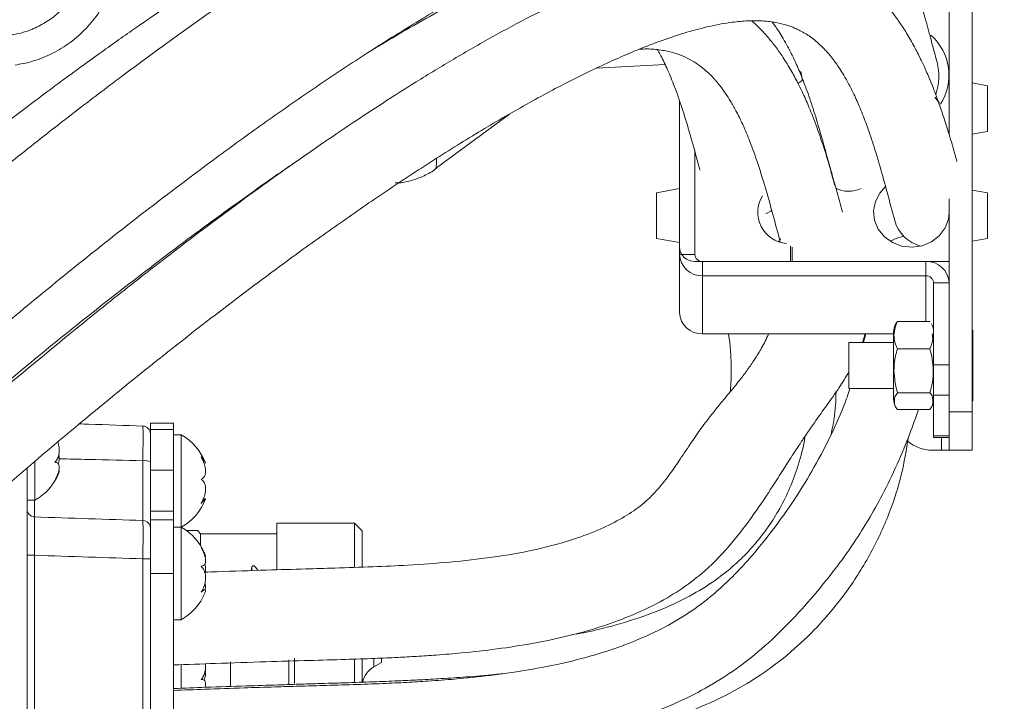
# Model space of a CAD drawing. Header units: millimetres. Extents: x 0 to 8410, y 0 to 5940.
# Tile 191 of 256: x 5444 to 5572, y 2943 to 3031. Entities that reach past the tile are written whole.
import ezdxf

# ---------------------------------------------------------------- set-up
doc = ezdxf.new("R2010")
doc.units = ezdxf.units.MM
doc.header["$LTSCALE"] = 10
doc.styles.add('SLDTEXTSTYLE0', font='TXT', dxfattribs={"width": 0.605})
doc.dimstyles.new('SLDDIMSTYLE0', dxfattribs={"dimtxt": 50, "dimasz": 50, "dimexe": 0, "dimexo": 0.0625, "dimgap": 12.5, "dimtad": 1, "dimtoh": 1, "dimdec": 1, "dimrnd": 1e-09, "dimzin": 12, "dimdsep": 46, "dimtxsty": 'SLDTEXTSTYLE0', "dimsah": 1, "dimcen": 0.09, "dimadec": 0, "dimazin": 0, "dimtfac": 1, "dimtofl": 0, "dimtmove": 0, "dimatfit": 3, "dimfxl": 0, "dimfrac": 2, "dimtolj": 1, "dimtzin": 12, "dimarcsym": 0})

# ---------------------------------------------------------------- blocks, each defined once
blk = doc.blocks.new('*D30')
at = {"color": 7, "linetype": 'Continuous', "lineweight": 0}
for p, q in [((5294.64, 2973.04), (5294.64, 3462.48)), ((6525.14, 3148.04), (6525.14, 3462.48)), ((5294.64, 3447.48), (6525.14, 3447.48))]:
    blk.add_line(p, q, dxfattribs=at)
for points in [[(5294.64, 3447.48), (5344.64, 3439.98), (5344.64, 3454.98)], [(6525.14, 3447.48), (6475.14, 3454.98), (6475.14, 3439.98)]]:
    blk.add_solid(points, dxfattribs=at)
at = {"color": 7, "linetype": 'Continuous', "lineweight": 0, "insert": (5804.86, 3511.93), "char_height": 50, "attachment_point": 1, "style": 'SLDTEXTSTYLE0'}
blk.add_mtext('1230,5', dxfattribs=at)

msp = doc.modelspace()

# ---------------------------------------------------------------- linework, layer by layer
at = {"color": 7, "linetype": 'Continuous', "lineweight": 0}
for p, q in [((5564.640952, 3062.544748), (5564.640952, 3016.564176)), ((5567.640973, 3062.544748), (5567.640973, 2980.544731)), ((5518.872721, 3025.146172), (5527.768774, 3025.612399)), ((5569.640947, 3022.856638), (5567.640973, 3023.209259)), ((5569.640947, 3022.856638), (5569.640947, 3016.914651)), ((5529.640956, 3020.914838), (5529.640956, 3001.893327)), ((5529.640956, 3000.96719), (5529.640956, 3020.914838)), ((5563.409669, 3020.5919), (5562.795503, 3021.369264)), ((5563.238723, 3020.830676), (5562.795503, 3021.369264)), ((5498.086018, 3012.212083), (5507.569862, 3019.173309)), ((5567.640973, 3016.561911), (5569.640947, 3016.914651)), ((5531.64096, 3000.96719), (5531.64096, 3014.289543)), ((5498.058839, 3012.249038), (5498.054994, 3012.162969)), ((5529.640956, 3009.493634), (5526.640965, 3008.964583)), ((5569.640947, 3008.964583), (5567.640973, 3009.317324)), ((5526.640965, 3003.022596), (5526.640965, 3008.964583)), ((5564.640952, 3008.188531), (5564.640952, 2980.544731)), ((5569.640947, 3008.964583), (5569.640947, 3003.242061)), ((5526.640965, 3003.022596), (5529.640956, 3002.493546)), ((5567.640973, 3002.669975), (5569.640947, 3003.022596)), ((5569.640947, 3003.242061), (5569.640947, 3003.022596)), ((5542.677684, 3002.726957), (5542.487098, 3002.659485)), ((5544.052197, 3000.041053), (5544.052197, 3002.019331)), ((5544.2522, 3000.041053), (5544.2522, 3001.903221)), ((5529.640956, 2993.423388), (5529.640956, 3000.96719)), ((5531.64096, 3000.041053), (5544.052197, 3000.041053)), ((5561.640961, 3000.041053), (5532.640947, 3000.041053)), ((5544.2522, 3000.041053), (5564.640952, 3000.041053)), ((5561.640961, 2998.188898), (5532.640947, 2998.188898)), ((5562.640948, 2986.612126), (5562.640948, 2997.262761)), ((5557.936234, 2992.264316), (5557.740493, 2991.943524)), ((5557.936234, 2992.264316), (5562.145663, 2992.264316)), ((5557.44095, 2990.644977), (5532.640947, 2990.644977)), ((5553.404881, 2989.544794), (5553.76832, 2990.644977)), ((5557.44095, 2990.874931), (5557.44095, 2982.534453)), ((5567.74096, 2991.124317), (5567.640973, 2991.073296)), ((5567.74096, 2986.544773), (5567.74096, 2991.124317)), ((5557.44095, 2989.544794), (5551.640971, 2989.544794)), ((5551.640971, 2986.544773), (5551.640971, 2989.544794)), ((5557.936234, 2988.722489), (5562.145663, 2988.722489)), ((5551.640971, 2983.544752), (5551.640971, 2986.544773)), ((5562.640948, 2982.702181), (5562.640948, 2986.612126)), ((5567.74096, 2981.965229), (5567.74096, 2986.544773)), ((5551.640971, 2983.544752), (5557.44095, 2983.544752)), ((5557.44095, 2982.534453), (5557.44095, 2982.214615)), ((5557.936234, 2983.002946), (5562.145663, 2983.002946)), ((5562.640948, 2977.421448), (5562.640948, 2982.702181)), ((5567.640973, 2982.016132), (5567.74096, 2981.965229)), ((5557.936234, 2980.825231), (5562.145663, 2980.825231)), ((5564.640952, 2975.544736), (5564.640952, 2980.544731)), ((5567.640973, 2980.544731), (5567.640973, 2975.544736)), ((5463.940961, 2979.044721), (5460.94097, 2979.044721)), ((5460.94097, 2979.044721), (5460.94097, 2978.217527)), ((5463.940961, 2979.044721), (5463.940961, 2978.217527)), ((5460.94097, 2972.936914), (5460.94097, 2978.217527)), ((5463.940961, 2978.217527), (5463.940961, 2972.936914)), ((5464.940948, 2977.54471), (5463.940961, 2977.54471)), ((5464.940948, 2965.544746), (5464.940948, 2977.54471)), ((5562.640948, 2977.199838), (5562.640948, 2977.421448)), ((5562.640948, 2977.199838), (5564.640952, 2977.199838)), ((5563.640965, 2975.544736), (5562.460823, 2975.544736)), ((5564.640952, 2975.544736), (5563.640965, 2975.544736)), ((5567.640973, 2975.544736), (5564.640952, 2975.544736)), ((5445.940955, 2969.04473), (5445.940955, 2974.041268)), ((5444.940967, 2973.209903), (5444.940967, 2920.164272)), ((5460.94097, 2967.622444), (5460.94097, 2972.936914)), ((5463.940961, 2967.622444), (5463.940961, 2972.936914)), ((5444.940967, 2969.04473), (5445.940955, 2969.04473)), ((5468.084229, 2969.240353), (5467.817707, 2969.240353)), ((5460.94097, 2966.503188), (5460.94097, 2967.622444)), ((5463.940961, 2966.503188), (5463.940961, 2967.622444)), ((5460.94097, 2959.544823), (5460.94097, 2966.503188)), ((5463.940961, 2959.544823), (5463.940961, 2966.503188)), ((5487.440957, 2966.094777), (5477.34095, 2966.094777)), ((5477.34095, 2960.076973), (5477.34095, 2966.094539)), ((5488.440974, 2965.09473), (5487.440957, 2966.094777)), ((5487.440957, 2960.365817), (5487.440957, 2966.094539)), ((5464.940948, 2965.544746), (5463.940961, 2965.544746)), ((5464.940948, 2958.095476), (5464.940948, 2965.544746)), ((5465.634001, 2965.104744), (5465.833468, 2965.104744)), ((5465.833468, 2964.955613), (5465.833468, 2965.104744)), ((5467.460973, 2964.704797), (5467.060966, 2965.104744)), ((5477.34095, 2964.704797), (5467.460973, 2964.704797)), ((5467.460973, 2963.162467), (5467.460973, 2964.704797)), ((5488.440974, 2965.094492), (5488.440974, 2960.470841)), ((5460.94097, 2934.544727), (5460.94097, 2959.544823)), ((5463.940961, 2934.544727), (5463.940961, 2959.544823)), ((5474.13261, 2960.399673), (5474.045111, 2959.905431)), ((5464.940948, 2953.544781), (5464.940948, 2958.095476)), ((5468.011333, 2957.415387), (5467.708958, 2957.415387)), ((5463.940961, 2953.544781), (5464.940948, 2953.544781)), ((5471.350802, 2944.94693), (5471.350802, 2948.08273)), ((5478.91338, 2945.222184), (5478.91338, 2948.325798)), ((5479.662133, 2948.566243), (5479.662133, 2945.270345)), ((5487.440957, 2945.33138), (5487.440957, 2948.421166)), ((5488.440974, 2948.425576), (5488.440974, 2945.342466)), ((5489.940954, 2947.410748), (5490.940971, 2947.988197)), ((5490.940971, 2947.988197), (5490.940971, 2948.528573)), ((5464.940948, 2944.616005), (5464.940948, 2947.713778))]:
    msp.add_line(p, q, dxfattribs=at)
at = {"color": 8, "linetype": 'Continuous', "lineweight": 0}
for p, q in [((5529.640956, 3000.96719), (5531.64096, 3000.96719)), ((5532.640947, 3000.041053), (5532.640947, 2998.188898)), ((5561.640961, 2998.188898), (5561.640961, 3000.041053)), ((5532.640947, 2990.644977), (5532.640947, 2998.188898)), ((5561.640961, 2992.264316), (5561.640961, 2998.188898)), ((5564.640952, 2997.262761), (5562.640948, 2997.262761)), ((5562.640948, 2986.612126), (5564.640952, 2986.612126)), ((5564.640952, 2982.702181), (5562.640948, 2982.702181)), ((5564.640952, 2980.544731), (5567.640973, 2980.544731)), ((5460.94097, 2978.217527), (5463.940961, 2978.217527)), ((5562.640948, 2977.421448), (5564.640952, 2977.421448)), ((5563.640965, 2977.199838), (5563.640965, 2975.544736)), ((5459.975852, 2966.423199), (5459.975852, 2974.180624)), ((5463.940961, 2972.936914), (5460.94097, 2972.936914)), ((5445.906056, 2969.04473), (5445.906056, 2966.889307)), ((5463.940961, 2967.622444), (5460.94097, 2967.622444)), ((5463.940961, 2966.503188), (5460.94097, 2966.503188)), ((5445.906056, 2961.903259), (5444.940967, 2961.903259)), ((5445.906056, 2961.903259), (5445.906056, 2932.186291)), ((5459.975852, 2932.638332), (5459.975852, 2961.451218)), ((5460.94097, 2961.451218), (5459.975852, 2961.451218)), ((5463.940961, 2959.544823), (5460.94097, 2959.544823)), ((5474.04222, 2959.86931), (5474.130524, 2960.374043)), ((5489.940954, 2948.481605), (5489.940954, 2947.410748))]:
    msp.add_line(p, q, dxfattribs=at)
at = {"color": 7, "linetype": 'Continuous', "lineweight": 0, "flags": 128}
for points in [[(5545.404537, 3024.718449), (5545.547737, 3023.762629), (5545.552088, 3023.526356)], [(5545.026345, 3023.127124), (5545.403672, 3023.40214), (5545.662267, 3023.625419)], [(5556.362254, 3009.718105), (5555.645419, 3008.92286), (5555.074168, 3007.81481), (5554.844571, 3006.605432), (5554.973436, 3005.383417), (5555.451317, 3004.238054), (5556.243284, 3003.253266), (5557.291282, 3002.501175), (5558.518631, 3002.036855), (5559.835477, 3001.894281), (5561.145408, 3002.083823), (5562.352521, 3002.591655), (5563.368423, 3003.380582), (5564.118756, 3004.392907), (5564.548595, 3005.554483), (5564.640952, 3006.431386)], [(5541.650249, 3006.688997), (5541.493637, 3006.589458), (5540.834321, 3006.239102)], [(5542.636765, 3002.605722), (5542.68576, 3002.749726), (5542.796208, 3003.032372)], [(5558.725042, 3003.327057), (5557.623697, 3002.980158), (5557.016505, 3002.659485)]]:
    msp.add_lwpolyline(points, dxfattribs=at)
at = {"color": 7, "linetype": 'Continuous', "lineweight": 0}
for centre, radius, start, end in [((5557.65859, 3024.219087), 6.965102, 327.15403131, 48.48125517), ((5555.957248, 3024.071005), 7.351552, 341.29031533, 14.43225535), ((5551.624407, 3012.771892), 3.618993, 241.63720025, 296.04669528), ((5543.829893, 3006.425528), 4.039244, 147.90513892, 265.7362299), ((5562.106014, 3006.577352), 4.687266, 195.10075973, 255.75377234), ((5531.569859, 3001.970176), 1.930433, 182.28151584, 272.11077688), ((5532.534188, 3001.082457), 2.895527, 182.28146742, 272.11299268), ((5532.605503, 3001.005714), 0.965312, 182.2872043, 272.10423715), ((5561.747764, 2997.147542), 2.895481, 2.28055724, 92.11390287), ((5561.676433, 2997.224267), 0.965283, 2.285478, 92.10596346), ((5532.534233, 2993.538579), 2.895569, 182.27994107, 272.1120679), ((5559.791756, 2990.874892), 2.350797, 152.44855554, 180), ((5560.290163, 2990.874892), 2.350797, 0, 27.56564219), ((5559.791756, 2982.214638), 2.350797, 180, 207.56564219), ((5560.290163, 2982.214638), 2.350797, 332.44855554, 0), ((5459.940959, 2977.679805), 1, 360, 88), ((5461.541978, 2971.425376), 7, 20.65968337, 60.95025276), ((5562.460811, 2980.544765), 5, 230, 270), ((5442.541978, 2975.164154), 7, 299.04974724, 337.26102477), ((5461.541978, 2971.664154), 7, 299.04974724, 339.37299727), ((5461.541978, 2959.425376), 7, 22.34797004, 60.95025276), ((5461.541978, 2959.664154), 7, 299.04974724, 337.72942847), ((5491.440959, 2944.812714), 3, 120, 167.74193734)]:
    msp.add_arc(centre, radius, start, end, dxfattribs=at)
at = {"color": 8, "linetype": 'Continuous', "lineweight": 0}
for centre, radius, start, end in [((5460.208741, 2971.712936), 2.478653, 72.81762343, 95.39134254), ((5445.939611, 2967.887387), 0.998644, 180.05132907, 268.07445341), ((5459.943778, 2965.42652), 0.997195, 0.13527268, 88.15682119)]:
    msp.add_arc(centre, radius, start, end, dxfattribs=at)
at = {"color": 7, "linetype": 'Continuous', "lineweight": 0}
for centre, major_axis, ratio, start_param, end_param in [((5472.945864, 2952.044765), (0.600988, 13.659924), 0.0756218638, 5.331029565, 5.3714707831), ((5477.066875, 2952.044765), (-8.129994, 13.597992), 0.1599119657, 5.2349145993, 5.2809484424)]:
    msp.add_ellipse(centre, major_axis=major_axis, ratio=ratio, start_param=start_param, end_param=end_param, dxfattribs=at)
for points, knots in [([(5563.076181, 3025.905654), (5562.806655, 3026.92909), (5562.292523, 3028.88134), (5561.533573, 3031.659814), (5560.817833, 3034.135278), (5560.123149, 3036.377243), (5559.457925, 3038.364056), (5558.834776, 3040.081122), (5558.300554, 3041.450272), (5557.842771, 3042.554347), (5557.402544, 3043.561967), (5556.934233, 3044.577868), (5556.388457, 3045.691373), (5555.75926, 3046.889485), (5555.043402, 3048.149151), (5554.289084, 3049.366322), (5553.546825, 3050.46528), (5552.87553, 3051.383915), (5552.257294, 3052.173248), (5551.605048, 3052.955788), (5550.806121, 3053.846399), (5549.755815, 3054.910053), (5548.471425, 3056.058604), (5547.049374, 3057.155863), (5545.523643, 3058.163797), (5544.002382, 3059.0135), (5542.415557, 3059.751588), (5540.791439, 3060.374727), (5538.955497, 3060.930748), (5536.366251, 3061.491786), (5533.129045, 3061.82243), (5529.425227, 3061.741375), (5525.892209, 3061.319423), (5522.347947, 3060.618072), (5518.594291, 3059.615285), (5514.541357, 3058.277721), (5510.123748, 3056.560799), (5505.370719, 3054.455875), (5500.38115, 3052.001889), (5495.282913, 3049.274744), (5490.198037, 3046.36361), (5485.285524, 3043.391011), (5480.71153, 3040.496528), (5476.540966, 3037.761755), (5472.468303, 3035.012342), (5468.130757, 3032.003152), (5463.246287, 3028.517502), (5457.784137, 3024.506122), (5451.788966, 3019.972348), (5445.44242, 3015.027022), (5437.353855, 3008.539039), (5427.660036, 3000.463026), (5416.410762, 2990.672712), (5405.311008, 2980.674308), (5396.159929, 2972.207703), (5388.978094, 2965.438242), (5383.701136, 2960.395934), (5378.505694, 2955.360849), (5373.398584, 2950.336463), (5368.385801, 2945.326218), (5363.461984, 2940.3235), (5358.441247, 2935.144625), (5353.081701, 2929.531059), (5347.167201, 2923.236835), (5340.669052, 2916.205974), (5333.629453, 2908.463235), (5326.094009, 2900.048827), (5318.11032, 2891.010709), (5309.743768, 2881.375094), (5301.035558, 2871.168136), (5295.259728, 2864.182147), (5292.288972, 2860.588953)], [0, 0, 0, 0, 0.0188589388, 0.0359742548, 0.051343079, 0.0649656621, 0.0781522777, 0.0891552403, 0.0979790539, 0.1046275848, 0.1103626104, 0.1169479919, 0.1239468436, 0.1317123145, 0.1402447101, 0.1488979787, 0.1563825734, 0.163005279, 0.1682752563, 0.1732172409, 0.1796569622, 0.1876276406, 0.1971245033, 0.2068747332, 0.2155956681, 0.2251034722, 0.2330140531, 0.2410191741, 0.2502201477, 0.2606115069, 0.2784224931, 0.2944247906, 0.3087302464, 0.3231103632, 0.3379553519, 0.3534823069, 0.3698472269, 0.3870520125, 0.4044532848, 0.4214409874, 0.4380319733, 0.4538852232, 0.4680437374, 0.4804561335, 0.4919099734, 0.5046743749, 0.5188847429, 0.5345289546, 0.5515932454, 0.5695953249, 0.5874535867, 0.6182451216, 0.6484084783, 0.6778461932, 0.7065030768, 0.7205596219, 0.7344521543, 0.7481902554, 0.7617802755, 0.7752248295, 0.7885265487, 0.8017671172, 0.8163921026, 0.8329333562, 0.8513719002, 0.8716826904, 0.8938316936, 0.9177830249, 0.9435053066, 0.9709423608, 1, 1, 1, 1]), ([(5511.844231, 3057.188317), (5511.666397, 3057.163989), (5510.260076, 3056.971599), (5507.391276, 3056.235849), (5503.123659, 3054.939429), (5498.784628, 3053.286989), (5494.477759, 3051.418091), (5490.337617, 3049.439911), (5486.019648, 3047.206907), (5481.573165, 3044.749185), (5477.140738, 3042.156509), (5472.936098, 3039.578001), (5469.191422, 3037.193803), (5465.761516, 3034.945723), (5462.287831, 3032.611282), (5458.372862, 3029.911492), (5453.865419, 3026.717329), (5448.740104, 3022.979649), (5443.06143, 3018.714312), (5437.028124, 3014.046989), (5429.347704, 3007.935362), (5420.152133, 3000.354278), (5409.48703, 2991.186542), (5399.006711, 2981.807489), (5390.428704, 2973.814824), (5383.740111, 2967.39967), (5378.83912, 2962.614146), (5374.021299, 2957.82869), (5369.287327, 2953.049252), (5364.637735, 2948.281674), (5360.054993, 2943.510228), (5355.353343, 2938.537085), (5350.316689, 2933.115096), (5344.765789, 2927.016026), (5338.705808, 2920.194778), (5332.193152, 2912.654821), (5325.299187, 2904.40574), (5318.096628, 2895.467166), (5310.646083, 2885.866944), (5302.981318, 2875.639505), (5297.961337, 2868.619197), (5295.378698, 2865.007445)], [0, 0, 0, 0, 0.0035895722, 0.0283865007, 0.0543333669, 0.0819733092, 0.1038435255, 0.1262879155, 0.1487397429, 0.1712033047, 0.1936271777, 0.2141189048, 0.2317468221, 0.2465068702, 0.2618466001, 0.279494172, 0.299561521, 0.3220324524, 0.3468848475, 0.3730906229, 0.3990348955, 0.4437052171, 0.4873491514, 0.5298400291, 0.5711158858, 0.5913436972, 0.6113362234, 0.6311159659, 0.650698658, 0.6700941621, 0.6893078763, 0.7085840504, 0.7301073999, 0.7543938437, 0.7814341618, 0.8112144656, 0.8437125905, 0.8789044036, 0.9167533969, 0.9571719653, 1, 1, 1, 1]), ([(5305.130912, 2851.393625), (5306.740747, 2853.369541), (5309.820071, 2857.14911), (5314.330449, 2862.546132), (5318.456392, 2867.412196), (5322.291011, 2871.874881), (5325.768301, 2875.878212), (5328.825303, 2879.36673), (5331.28723, 2882.157804), (5333.344523, 2884.479265), (5335.272688, 2886.646635), (5337.808278, 2889.486484), (5341.14371, 2893.203136), (5345.325132, 2897.834752), (5351.698667, 2904.840821), (5360.080329, 2913.922112), (5370.398953, 2924.817854), (5380.633108, 2935.296658), (5390.851395, 2945.390596), (5401.081448, 2955.188547), (5411.341344, 2964.761363), (5421.563824, 2974.086093), (5431.664204, 2983.040656), (5441.521594, 2991.482854), (5451.074996, 2999.338343), (5460.398922, 3006.694113), (5468.553422, 3012.846666), (5475.672676, 3018.001807), (5481.844438, 3022.30628), (5488.083786, 3026.47195), (5494.393947, 3030.469413), (5500.660666, 3034.191671), (5505.944487, 3037.086066), (5510.122696, 3039.196054), (5513.17323, 3040.632969), (5515.76718, 3041.768431), (5518.042177, 3042.692153), (5520.418819, 3043.581036), (5523.048502, 3044.453649), (5525.926325, 3045.239571), (5528.373704, 3045.718155), (5530.317231, 3045.943432), (5531.81067, 3046.002877), (5533.148118, 3045.941632), (5534.297531, 3045.777612), (5535.235105, 3045.546893), (5535.914805, 3045.311747), (5536.430694, 3045.094373), (5536.92107, 3044.851906), (5537.447454, 3044.544449), (5538.010672, 3044.155865), (5538.572436, 3043.698891), (5539.072377, 3043.227392), (5539.481788, 3042.794877), (5539.79975, 3042.429862), (5540.057927, 3042.11371), (5540.292295, 3041.811172), (5540.561077, 3041.448632), (5540.75712, 3041.160852), (5540.865524, 3041.001722)], [0, 0, 0, 0, 0.0193530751, 0.0370189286, 0.0529438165, 0.06708677, 0.0807734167, 0.0921539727, 0.101205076, 0.1080275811, 0.1147824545, 0.1222862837, 0.1355973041, 0.150774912, 0.1669958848, 0.2030660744, 0.2379929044, 0.2718669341, 0.3048238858, 0.3376041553, 0.3704304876, 0.4033628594, 0.4363482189, 0.4688964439, 0.5005678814, 0.5318215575, 0.5637864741, 0.5855020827, 0.6077906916, 0.6311692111, 0.655635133, 0.6811722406, 0.7070917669, 0.7228307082, 0.7369611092, 0.7494878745, 0.7604205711, 0.7713229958, 0.7873786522, 0.8054392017, 0.8253676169, 0.8385507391, 0.852030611, 0.8658187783, 0.8799101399, 0.892924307, 0.9040043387, 0.9119399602, 0.9208173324, 0.9307289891, 0.941690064, 0.9536306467, 0.9646236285, 0.9726031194, 0.9792894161, 0.9846709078, 0.98879862, 0.9938061, 1, 1, 1, 1]), ([(5540.542437, 3041.037008), (5540.493918, 3041.067097), (5539.888952, 3041.442261), (5538.608835, 3042.002949), (5536.73915, 3042.677685), (5534.960069, 3043.10542), (5533.360373, 3043.357464), (5531.840059, 3043.49573), (5530.140809, 3043.542814), (5528.059449, 3043.455007), (5525.531564, 3043.155083), (5522.553819, 3042.576812), (5519.372435, 3041.731062), (5516.254639, 3040.713778), (5513.319942, 3039.620292), (5510.296214, 3038.376013), (5506.905304, 3036.85146), (5503.043992, 3034.967307), (5498.910804, 3032.79596), (5494.83084, 3030.508663), (5491.731207, 3028.693637), (5490.027939, 3027.654433), (5489.564521, 3027.37169)], [0, 0, 0, 0, 0.0048821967, 0.0608747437, 0.1147927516, 0.1642873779, 0.2019232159, 0.2362422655, 0.2758997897, 0.3236175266, 0.3793502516, 0.4411134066, 0.5078385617, 0.5660433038, 0.6162313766, 0.6679177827, 0.7261026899, 0.7899182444, 0.8591997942, 0.9241877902, 0.9793733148, 1, 1, 1, 1]), ([(5565.660877, 3013.034389), (5565.575418, 3013.346379), (5565.254641, 3014.517456), (5564.694764, 3016.4139), (5564.005381, 3018.608509), (5563.378913, 3020.445784), (5562.828391, 3021.944939), (5562.366178, 3023.122696), (5561.965607, 3024.088569), (5561.512054, 3025.130604), (5560.918854, 3026.407316), (5560.108899, 3027.993682), (5559.176535, 3029.620631), (5558.224165, 3031.084488), (5557.439941, 3032.159676), (5556.802674, 3032.964414), (5556.1952, 3033.683725), (5555.416009, 3034.534149), (5554.412374, 3035.517995), (5553.239172, 3036.521454), (5551.994598, 3037.434435), (5550.764972, 3038.206957), (5549.5949, 3038.835784), (5548.416498, 3039.375442), (5547.190441, 3039.849206), (5545.78871, 3040.287842), (5543.51532, 3040.821415), (5540.420636, 3041.162512), (5536.56604, 3041.020263), (5532.777942, 3040.455857), (5528.824149, 3039.516014), (5524.475577, 3038.143966), (5519.882134, 3036.373581), (5515.117416, 3034.256606), (5510.326719, 3031.893768), (5505.390623, 3029.246167), (5500.437185, 3026.401969), (5495.666448, 3023.505248), (5491.293783, 3020.729499), (5487.144461, 3018.003142), (5482.803307, 3015.062275), (5477.808319, 3011.570546), (5472.043107, 3007.405663), (5465.532638, 3002.540685), (5458.508063, 2997.107383), (5450.060905, 2990.351596), (5440.413838, 2982.326791), (5429.639434, 2972.97448), (5419.051002, 2963.452259), (5410.365273, 2955.4067), (5403.569961, 2948.97446), (5398.586142, 2944.185245), (5393.684015, 2939.400502), (5388.866191, 2934.62238), (5384.136362, 2929.85182), (5379.475368, 2925.072371), (5374.68784, 2920.087707), (5369.252651, 2914.343148), (5362.917356, 2907.535721), (5355.615454, 2899.553227), (5347.603043, 2890.65445), (5338.906296, 2880.88168), (5329.600491, 2870.269409), (5319.765233, 2858.862226), (5313.198267, 2850.97745), (5309.81086, 2846.910283)], [0, 0, 0, 0, 0.0063393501, 0.0237951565, 0.0390096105, 0.0519916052, 0.0625808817, 0.0710417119, 0.0773955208, 0.0833513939, 0.0933526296, 0.1050958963, 0.1184756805, 0.1305308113, 0.1398346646, 0.144877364, 0.1506153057, 0.1579813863, 0.1669611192, 0.1773034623, 0.1869952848, 0.1955860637, 0.2037780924, 0.2107625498, 0.2181641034, 0.2265516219, 0.235915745, 0.257316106, 0.2761637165, 0.2932650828, 0.310919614, 0.3294049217, 0.3490904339, 0.3669328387, 0.3849822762, 0.4027531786, 0.4202526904, 0.4368487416, 0.4513674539, 0.4637811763, 0.477438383, 0.4931848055, 0.5110605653, 0.5310449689, 0.5526447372, 0.5741261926, 0.6057836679, 0.6367229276, 0.6668954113, 0.6962454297, 0.7106243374, 0.7248237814, 0.7388569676, 0.7527346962, 0.7664670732, 0.7800630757, 0.7937021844, 0.8089358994, 0.8287546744, 0.8511433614, 0.8760898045, 0.9035569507, 0.9334647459, 0.9656794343, 1, 1, 1, 1]), ([(5317.772401, 2841.202304), (5319.909224, 2843.793188), (5323.935403, 2848.674905), (5329.733438, 2855.506182), (5334.576333, 2861.130326), (5338.497379, 2865.632303), (5341.544497, 2869.105191), (5344.023335, 2871.914706), (5346.071244, 2874.226792), (5347.944422, 2876.334768), (5349.902877, 2878.532418), (5352.060313, 2880.946231), (5354.932551, 2884.150523), (5358.545705, 2888.165849), (5362.83283, 2892.899846), (5367.198145, 2897.682894), (5373.483249, 2904.506803), (5381.681072, 2913.255169), (5391.833286, 2923.758391), (5401.864497, 2933.752985), (5411.813376, 2943.335708), (5421.71822, 2952.597593), (5431.627466, 2961.618169), (5441.451394, 2970.28858), (5451.057959, 2978.471644), (5460.363831, 2986.087229), (5469.427435, 2993.206354), (5477.330194, 2999.144135), (5484.211142, 3004.10598), (5490.187042, 3008.2566), (5496.271774, 3012.301877), (5502.476499, 3016.213431), (5508.664127, 3019.865404), (5513.879292, 3022.697707), (5517.987981, 3024.751161), (5520.96954, 3026.13886), (5523.500108, 3027.2326), (5525.736755, 3028.128108), (5528.104642, 3028.999618), (5530.762081, 3029.862054), (5533.691914, 3030.631535), (5536.335453, 3031.110768), (5538.594319, 3031.311348), (5540.485393, 3031.291628), (5542.14624, 3031.086117), (5543.510244, 3030.746255), (5544.471347, 3030.39244), (5545.191816, 3030.063088), (5545.823308, 3029.724592), (5546.491514, 3029.303508), (5547.184253, 3028.791566), (5547.848296, 3028.218241), (5548.416449, 3027.656142), (5548.866562, 3027.162825), (5549.211396, 3026.755302), (5549.492104, 3026.403164), (5549.763798, 3026.045432), (5550.089414, 3025.594441), (5550.505205, 3024.978884), (5551.009381, 3024.168659), (5551.62347, 3023.083945), (5552.336022, 3021.672995), (5553.131173, 3019.880492), (5553.967551, 3017.725106), (5554.832052, 3015.186686), (5555.719831, 3012.255032), (5556.636453, 3008.936664), (5557.256882, 3006.583834), (5557.580782, 3005.355522)], [0, 0, 0, 0, 0.0214462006, 0.040408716, 0.0567812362, 0.068264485, 0.0779175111, 0.0857226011, 0.0916755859, 0.0971741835, 0.1032688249, 0.1099597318, 0.1172464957, 0.1298990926, 0.1433020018, 0.1565361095, 0.1695959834, 0.1999844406, 0.229381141, 0.2579180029, 0.2855380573, 0.3132193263, 0.3409929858, 0.3688070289, 0.3962640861, 0.4230083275, 0.4493794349, 0.4761931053, 0.4943060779, 0.512923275, 0.5326049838, 0.5533447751, 0.5751269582, 0.5971641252, 0.6104201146, 0.622260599, 0.6326919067, 0.6417653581, 0.6510384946, 0.6646293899, 0.6798609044, 0.6966004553, 0.7099881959, 0.7238691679, 0.7382752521, 0.7517857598, 0.7627895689, 0.7696798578, 0.7773730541, 0.7858827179, 0.7952244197, 0.8050575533, 0.8137304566, 0.8200255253, 0.8252970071, 0.8295335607, 0.8330527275, 0.8378211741, 0.8441820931, 0.8521545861, 0.8617612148, 0.8747733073, 0.8899906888, 0.9074489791, 0.9271760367, 0.9491859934, 0.9734721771, 1, 1, 1, 1]), ([(5550.80129, 3006.430194), (5550.742788, 3006.650672), (5550.458698, 3007.72134), (5549.95757, 3009.552442), (5549.307213, 3011.82995), (5548.65456, 3013.977956), (5548.010053, 3015.95005), (5547.386065, 3017.705904), (5546.857314, 3019.083789), (5546.411681, 3020.172344), (5545.9916, 3021.143355), (5545.536381, 3022.136861), (5544.915197, 3023.40382), (5544.106788, 3024.8999), (5543.137379, 3026.4745), (5542.164107, 3027.860282), (5541.163698, 3029.113318), (5540.152648, 3030.252996), (5539.379259, 3030.952183), (5539.02526, 3031.272218)], [0, 0, 0, 0, 0.02429337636, 0.11797134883, 0.2025690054, 0.27807283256, 0.35998440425, 0.42778067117, 0.48163176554, 0.52170978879, 0.55597722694, 0.59520317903, 0.63938196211, 0.7080494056, 0.77928911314, 0.84045953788, 0.89144429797, 0.95031147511, 1, 1, 1, 1]), ([(5541.677518, 3031.110093), (5541.718641, 3031.056068), (5541.871492, 3030.855263), (5542.173416, 3030.432826), (5542.607129, 3029.790025), (5543.12809, 3028.950318), (5543.758559, 3027.834877), (5544.486865, 3026.391251), (5545.296937, 3024.56546), (5546.147021, 3022.377982), (5547.024076, 3019.809308), (5547.923197, 3016.850706), (5548.849731, 3013.508529), (5549.47444, 3011.142855), (5549.800498, 3009.908125)], [0, 0, 0, 0, 0.0105901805, 0.0393628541, 0.0774570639, 0.1249927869, 0.1821123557, 0.2593294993, 0.3495083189, 0.4528694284, 0.5695840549, 0.6997361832, 0.8432816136, 1, 1, 1, 1]), ([(5524.422331, 3027.591035), (5524.673609, 3027.60597), (5525.628309, 3027.662715), (5527.050828, 3027.530727), (5528.685607, 3027.222606), (5530.091464, 3026.730169), (5531.273568, 3026.135324), (5532.241124, 3025.496325), (5533.033778, 3024.855011), (5533.611512, 3024.309051), (5534.018394, 3023.883988), (5534.323045, 3023.545668), (5534.676866, 3023.129127), (5535.124855, 3022.559846), (5535.673467, 3021.793374), (5536.3082, 3020.803634), (5537.061017, 3019.475468), (5537.914416, 3017.733586), (5538.847875, 3015.500615), (5539.811006, 3012.811409), (5540.79612, 3009.650425), (5541.761493, 3006.199078), (5542.399118, 3003.788648), (5542.710615, 3002.611086)], [0, 0, 0, 0, 0.0184129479, 0.0699576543, 0.125128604, 0.1782975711, 0.2265344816, 0.2706543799, 0.3092438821, 0.3412900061, 0.3584982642, 0.3729401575, 0.3902871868, 0.4136995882, 0.4433031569, 0.4792521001, 0.5217271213, 0.5797853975, 0.6472608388, 0.7243686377, 0.8112208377, 0.9077761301, 1, 1, 1, 1]), ([(5526.78193, 3027.525231), (5526.896493, 3027.327327), (5527.321755, 3026.592698), (5528.032876, 3025.107689), (5528.938649, 3022.948043), (5529.871226, 3020.327533), (5530.829063, 3017.238237), (5531.628597, 3014.37832), (5532.115504, 3012.541936), (5532.281918, 3011.914298)], [0, 0, 0, 0, 0.0467321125, 0.1734711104, 0.3208448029, 0.4893402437, 0.6792107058, 0.8903609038, 1, 1, 1, 1]), ([(5351.190222, 2894.618556), (5352.000398, 2895.547207), (5354.581474, 2898.505726), (5359.018996, 2903.490649), (5365.941317, 2911.160474), (5374.394303, 2920.291939), (5384.358778, 2930.701035), (5394.220568, 2940.638502), (5404.007973, 2950.163557), (5413.770904, 2959.347595), (5423.56297, 2968.251456), (5433.282288, 2976.784266), (5442.788151, 2984.827537), (5451.985514, 2992.314042), (5460.90488, 2999.284688), (5468.367037, 3004.870375), (5474.494217, 3009.268746), (5477.942381, 3011.698947), (5479.722148, 3012.894742), (5479.906572, 3013.018653)], [0, 0, 0, 0, 0.02032761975, 0.06476021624, 0.1093079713, 0.18885594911, 0.26628338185, 0.34138981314, 0.41400061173, 0.48675146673, 0.55977060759, 0.63294776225, 0.70520686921, 0.77558049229, 0.844781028, 0.91449891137, 0.95454295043, 0.99528962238, 1, 1, 1, 1]), ([(5492.717994, 3010.231301), (5492.903846, 3010.234229), (5493.634303, 3010.245738), (5494.921357, 3010.537823), (5496.516229, 3011.155057), (5497.585857, 3011.718112), (5498.055765, 3012.125403), (5498.073799, 3012.141034)], [0, 0, 0, 0, 0.098315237, 0.3864098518, 0.6767804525, 0.987595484, 1, 1, 1, 1]), ([(5557.936234, 2992.264316), (5557.800107, 2991.911625), (5557.430019, 2990.952771), (5557.461532, 2989.724242), (5557.840687, 2988.924121), (5557.936234, 2988.722489)], [0, 0, 0, 0, 0.3032409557, 0.8244153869, 1, 1, 1, 1]), ([(5541.214896, 2990.644977), (5541.209555, 2990.631944), (5540.959738, 2990.022459), (5540.350954, 2988.895522), (5539.467174, 2987.411307), (5538.535405, 2986.054697), (5537.519517, 2984.707623), (5536.369319, 2983.290304), (5535.150764, 2981.84105), (5534.092715, 2980.552938), (5533.190128, 2979.384404), (5532.261383, 2978.120264), (5531.126929, 2976.482377), (5529.769908, 2974.436171), (5528.322407, 2972.315352), (5526.732105, 2970.29663), (5524.878742, 2968.4605), (5522.52215, 2966.867843), (5519.674363, 2965.394987), (5515.848051, 2963.885902), (5511.002715, 2962.56943), (5505.430952, 2961.622021), (5499.862281, 2960.995432), (5494.691264, 2960.626037), (5489.707217, 2960.397588), (5485.284812, 2960.255399), (5480.681604, 2960.127358), (5475.59105, 2959.972659), (5471.210025, 2959.826695), (5468.532336, 2959.730449), (5467.987938, 2959.710881)], [0, 0, 0, 0, 0.0008368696, 0.0391382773, 0.071367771, 0.099252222, 0.1247335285, 0.1549191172, 0.1863812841, 0.2111799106, 0.2291960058, 0.2489660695, 0.2811642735, 0.3205717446, 0.358227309, 0.3905247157, 0.4230422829, 0.4544288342, 0.487899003, 0.5247665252, 0.5800637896, 0.6370957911, 0.6908566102, 0.7438663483, 0.7881996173, 0.8360769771, 0.8725571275, 0.9221053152, 0.9841633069, 1, 1, 1, 1]), ([(5536.002738, 2990.644977), (5536.077429, 2990.126227), (5536.245594, 2988.958272), (5536.365143, 2987.006534), (5536.380622, 2984.997055), (5536.288688, 2983.685589), (5536.251707, 2983.158037)], [0, 0, 0, 0, 0.2418196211, 0.5444523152, 0.816750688, 1, 1, 1, 1]), ([(5553.792639, 2990.644977), (5553.768732, 2990.485937), (5553.716016, 2990.135235), (5553.608448, 2989.753446), (5553.54966, 2989.544794)], [0, 0, 0, 0, 0.4534899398, 1, 1, 1, 1]), ([(5562.145663, 2988.722489), (5562.302206, 2989.075596), (5562.580173, 2989.702598), (5562.496175, 2990.34868), (5562.459482, 2990.63091)], [0, 0, 0, 0, 0.5631674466, 1, 1, 1, 1]), ([(5557.936234, 2983.002946), (5557.800107, 2983.57249), (5557.430021, 2985.120896), (5557.461526, 2987.104829), (5557.840687, 2988.396891), (5557.936234, 2988.722489)], [0, 0, 0, 0, 0.3032427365, 0.8244186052, 1, 1, 1, 1]), ([(5562.145663, 2988.722489), (5562.281804, 2988.152945), (5562.651927, 2986.604543), (5562.620368, 2984.620607), (5562.24121, 2983.328543), (5562.145663, 2983.002946)], [0, 0, 0, 0, 0.3032435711, 0.8244189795, 1, 1, 1, 1]), ([(5463.940961, 2947.666928), (5465.762907, 2947.733384), (5469.767382, 2947.879446), (5475.652973, 2948.078526), (5481.277982, 2948.246207), (5485.983364, 2948.374804), (5489.821802, 2948.504527), (5492.891835, 2948.63803), (5495.558862, 2948.782632), (5498.312378, 2948.96631), (5501.795887, 2949.259184), (5506.009893, 2949.729508), (5510.618914, 2950.436142), (5515.100838, 2951.372128), (5519.281559, 2952.53645), (5523.166545, 2953.940139), (5526.760681, 2955.607662), (5530.064572, 2957.568988), (5533.392188, 2960.169802), (5536.538331, 2963.509832), (5539.382765, 2967.293643), (5541.47789, 2970.465382), (5543.05869, 2972.951653), (5544.214666, 2974.765393), (5545.236958, 2976.323751), (5546.196378, 2977.742859), (5547.36467, 2979.421467), (5548.755165, 2981.369009), (5550.304902, 2983.517787), (5551.222809, 2985.030155), (5551.640971, 2985.71913)], [0, 0, 0, 0, 0.04648303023, 0.10216559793, 0.150142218, 0.18995527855, 0.22217616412, 0.24809422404, 0.26835693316, 0.29035298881, 0.31853984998, 0.35764708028, 0.39880246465, 0.43812118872, 0.47556634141, 0.51134763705, 0.54621630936, 0.5809626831, 0.61633321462, 0.66605486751, 0.71738164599, 0.76858233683, 0.79880842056, 0.82655500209, 0.85029615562, 0.87030551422, 0.89449482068, 0.93326193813, 0.96959679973, 1, 1, 1, 1]), ([(5551.773799, 2983.550474), (5551.521165, 2982.806717), (5550.730675, 2980.479515), (5548.952112, 2976.674718), (5546.646093, 2972.40309), (5544.109954, 2968.39496), (5541.239196, 2964.441884), (5537.846205, 2960.384225), (5534.209427, 2956.819873), (5530.47286, 2954.10152), (5526.905642, 2952.103192), (5523.115615, 2950.439901), (5519.046626, 2949.049287), (5514.658786, 2947.899948), (5509.961626, 2946.98358), (5505.191337, 2946.305127), (5500.846352, 2945.859491), (5497.238618, 2945.583204), (5494.133967, 2945.397916), (5490.891874, 2945.245428), (5487.24742, 2945.11436), (5483.623115, 2945.009661), (5480.239448, 2944.916062), (5476.832095, 2944.813966), (5472.749217, 2944.681672), (5468.349235, 2944.528662), (5465.300413, 2944.417168), (5463.940961, 2944.367454)], [0, 0, 0, 0, 0.0243734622, 0.0762640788, 0.1268014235, 0.1723145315, 0.2232245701, 0.2807956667, 0.3382558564, 0.3787640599, 0.4181928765, 0.4572419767, 0.4973166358, 0.5392410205, 0.5831497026, 0.6288528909, 0.6707815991, 0.7018981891, 0.7269878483, 0.7549927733, 0.7896724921, 0.8255330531, 0.8529268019, 0.8810872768, 0.9175947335, 0.9632559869, 1, 1, 1, 1]), ([(5549.975289, 2983.112857), (5549.931069, 2981.955943), (5549.860982, 2980.122293), (5549.466006, 2978.291544), (5549.320234, 2977.615878)], [0, 0, 0, 0, 0.63093483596, 1, 1, 1, 1]), ([(5557.936234, 2983.002946), (5557.809452, 2982.828376), (5557.550592, 2982.471943), (5557.52694, 2981.804711), (5557.56523, 2981.240683), (5557.876952, 2980.891615), (5557.936234, 2980.825231)], [0, 0, 0, 0, 0.2449452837, 0.500121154, 0.9049351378, 1, 1, 1, 1]), ([(5562.145663, 2980.825231), (5562.272442, 2980.999801), (5562.531295, 2981.356234), (5562.555014, 2982.023464), (5562.516661, 2982.587498), (5562.204945, 2982.936562), (5562.145663, 2983.002946)], [0, 0, 0, 0, 0.2449451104, 0.5001210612, 0.9049340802, 1, 1, 1, 1]), ([(5468.002213, 2935.01465), (5468.735097, 2935.04143), (5471.845891, 2935.155096), (5476.962361, 2935.324625), (5482.954062, 2935.49148), (5487.85485, 2935.631047), (5491.723474, 2935.777343), (5494.857442, 2935.930686), (5497.820225, 2936.110306), (5501.175211, 2936.364294), (5505.968948, 2936.834479), (5511.851587, 2937.649814), (5518.407409, 2938.99848), (5524.072905, 2940.654276), (5528.931833, 2942.552663), (5533.105921, 2944.622626), (5537.093606, 2947.138886), (5540.845088, 2950.140609), (5544.312724, 2953.524705), (5547.4203, 2957.035283), (5550.105248, 2960.408963), (5552.310367, 2963.521886), (5554.24124, 2966.576118), (5556.104318, 2969.899283), (5557.901812, 2973.653669), (5559.471213, 2977.403045), (5560.310385, 2979.788609), (5560.675038, 2980.825231)], [0, 0, 0, 0, 0.018605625, 0.0789733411, 0.1298571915, 0.1706167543, 0.2033312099, 0.2281102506, 0.2503102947, 0.2787636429, 0.3136886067, 0.3730406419, 0.430553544, 0.4859220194, 0.5263890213, 0.5676367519, 0.6101866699, 0.6543366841, 0.7002015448, 0.7454932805, 0.7860451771, 0.8216862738, 0.8530309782, 0.8880189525, 0.9292687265, 0.9692644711, 1, 1, 1, 1]), ([(5451.726688, 2978.967235), (5452.128125, 2978.953207), (5454.877799, 2978.857122), (5457.627549, 2978.761169), (5459.975852, 2978.679225)], [0, 0, 0, 0, 0.1459943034, 1, 1, 1, 1]), ([(5460.94097, 2977.679774), (5460.94097, 2977.673753), (5460.94097, 2977.651094), (5460.94097, 2977.332357), (5460.94097, 2976.532636), (5460.94097, 2975.409722), (5460.94097, 2974.523887), (5460.94097, 2974.080965)], [0, 0, 0, 0, 0.0829511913, 0.3121294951, 0.5413353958, 0.7706652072, 1, 1, 1, 1]), ([(5515.695346, 2951.587126), (5516.192085, 2951.673874), (5518.343214, 2952.049537), (5522.06195, 2953.00683), (5526.699664, 2954.546967), (5530.817623, 2956.446802), (5534.192804, 2958.529793), (5536.551227, 2960.408046), (5538.247747, 2962.036474), (5539.628591, 2963.554293), (5541.082768, 2965.421552), (5542.559412, 2967.722813), (5543.894724, 2970.362734), (5545.019159, 2973.365744), (5545.694257, 2975.733478), (5545.913561, 2977.118668), (5545.954985, 2977.380321)], [0, 0, 0, 0, 0.0327330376, 0.1417506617, 0.2508712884, 0.3548907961, 0.4448026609, 0.5208321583, 0.5637916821, 0.6097344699, 0.666463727, 0.7343021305, 0.8094461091, 0.8857532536, 0.9784195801, 1, 1, 1, 1]), ([(5448.925389, 2976.602242), (5448.927475, 2976.598037), (5449.027292, 2976.396807), (5449.097197, 2975.896332), (5449.115815, 2975.216055), (5448.969472, 2974.6052), (5448.756766, 2974.209294), (5448.588344, 2974.034415), (5448.533637, 2973.977611)], [0, 0, 0, 0, 0.004794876, 0.2294814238, 0.4546988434, 0.6681144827, 0.8921978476, 1, 1, 1, 1]), ([(5467.507375, 2934.744284), (5468.617152, 2934.784336), (5472.258704, 2934.915759), (5477.996828, 2935.108759), (5484.271724, 2935.29506), (5489.302725, 2935.453853), (5492.997538, 2935.596958), (5495.824636, 2935.726433), (5498.306475, 2935.856096), (5501.141781, 2936.027516), (5504.478987, 2936.274189), (5509.384534, 2936.732591), (5515.694006, 2937.568928), (5523.169575, 2939.072092), (5529.838515, 2941.094167), (5535.508197, 2943.557117), (5540.097841, 2946.222019), (5544.089639, 2949.233936), (5547.879898, 2952.846684), (5551.417741, 2957.134212), (5554.620955, 2962.214895), (5556.957031, 2967.335358), (5558.572554, 2972.385473), (5559.093437, 2975.608826), (5559.359265, 2977.25384)], [0, 0, 0, 0, 0.0287243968, 0.0942543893, 0.1484785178, 0.1910277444, 0.2244321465, 0.2441671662, 0.264315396, 0.2888141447, 0.3178062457, 0.3511711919, 0.4169438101, 0.4838426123, 0.551488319, 0.601720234, 0.6499527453, 0.6960682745, 0.7396728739, 0.795564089, 0.8513731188, 0.9078986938, 0.9529967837, 1, 1, 1, 1]), ([(5448.991401, 2973.770067), (5449.025853, 2973.906667), (5449.117365, 2974.269501), (5449.127525, 2974.731465), (5449.062325, 2974.988612), (5449.048085, 2975.044772)], [0, 0, 0, 0, 0.3206190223, 0.8516258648, 1, 1, 1, 1]), ([(5448.533637, 2973.977611), (5448.681518, 2973.961823), (5448.937742, 2973.934468), (5449.107263, 2973.586884), (5449.113253, 2973.118322), (5448.970267, 2972.536203), (5448.756654, 2972.023565), (5448.588332, 2971.722309), (5448.533637, 2971.624419)], [0, 0, 0, 0, 0.235556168, 0.408134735, 0.5811312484, 0.7450679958, 0.9171624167, 1, 1, 1, 1]), ([(5468.084229, 2973.86913), (5468.091978, 2973.871219), (5468.109887, 2973.876047), (5467.967, 2974.102636), (5467.757029, 2974.400864), (5467.588414, 2974.620631), (5467.533631, 2974.692032)], [0, 0, 0, 0, 0.229868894, 0.5312689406, 0.8477113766, 1, 1, 1, 1]), ([(5467.533631, 2974.692032), (5467.681526, 2974.404719), (5467.937755, 2973.90695), (5468.107252, 2973.152577), (5468.113251, 2972.56464), (5467.970246, 2972.11905), (5467.756656, 2971.885803), (5467.588316, 2971.815111), (5467.533631, 2971.792147)], [0, 0, 0, 0, 0.23558173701, 0.40814560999, 0.58114156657, 0.74507315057, 0.91718747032, 1, 1, 1, 1]), ([(5448.533637, 2971.624419), (5448.68235, 2971.867066), (5448.940008, 2972.287473), (5449.101042, 2972.718755), (5449.128332, 2972.921035), (5449.062469, 2972.926436), (5449.048085, 2972.927615)], [0, 0, 0, 0, 0.3742207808, 0.6483721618, 0.9232062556, 1, 1, 1, 1]), ([(5467.533631, 2971.792147), (5467.681529, 2971.670555), (5467.937779, 2971.459884), (5468.10724, 2970.872534), (5468.113253, 2970.241952), (5467.97023, 2969.565397), (5467.756692, 2969.029307), (5467.588318, 2968.739235), (5467.533631, 2968.645022)], [0, 0, 0, 0, 0.23557309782, 0.40815679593, 0.58113804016, 0.74507380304, 0.91720136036, 1, 1, 1, 1]), ([(5467.533631, 2968.645022), (5467.680046, 2968.808803), (5467.933731, 2969.09258), (5468.105425, 2969.265941), (5468.092088, 2969.219211), (5468.086315, 2969.198987)], [0, 0, 0, 0, 0.436358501, 0.7560589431, 1, 1, 1, 1]), ([(5460.94097, 2965.428874), (5460.94097, 2965.406707), (5460.94097, 2965.323299), (5460.94097, 2964.90306), (5460.94097, 2963.997585), (5460.94097, 2962.799936), (5460.94097, 2961.900791), (5460.94097, 2961.451218)], [0, 0, 0, 0, 0.0829522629, 0.3121254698, 0.5413295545, 0.7706641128, 1, 1, 1, 1]), ([(5465.833468, 2965.104744), (5466.022225, 2965.104744), (5466.681864, 2965.104744), (5467.158821, 2965.104744), (5467.046812, 2965.104744), (5467.040224, 2965.104744)], [0, 0, 0, 0, 0.2739310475, 0.9572923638, 1, 1, 1, 1]), ([(5467.533631, 2962.941095), (5467.681529, 2962.654765), (5467.937774, 2962.158673), (5468.107245, 2961.471029), (5468.113257, 2960.976452), (5467.970236, 2960.649361), (5467.756657, 2960.52152), (5467.588316, 2960.51341), (5467.533631, 2960.510776)], [0, 0, 0, 0, 0.2355731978, 0.4081509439, 0.5811473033, 0.7450692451, 0.9171861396, 1, 1, 1, 1]), ([(5468.011333, 2961.697743), (5468.03842, 2961.692633), (5468.122859, 2961.676703), (5468.108523, 2961.857292), (5467.971578, 2962.209279), (5467.756502, 2962.599684), (5467.58828, 2962.85738), (5467.533631, 2962.941095)], [0, 0, 0, 0, 0.1213021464, 0.3781386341, 0.6215166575, 0.8770446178, 1, 1, 1, 1]), ([(5468.030436, 2959.544823), (5468.04966, 2959.611831), (5468.124386, 2959.872301), (5468.12108, 2960.332785), (5468.039009, 2960.687145), (5468.009813, 2960.81321)], [0, 0, 0, 0, 0.1824344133, 0.7091487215, 1, 1, 1, 1]), ([(5467.533631, 2960.510776), (5467.681529, 2960.337588), (5467.93778, 2960.037521), (5468.107243, 2959.352652), (5468.113247, 2958.670468), (5467.970258, 2957.982935), (5467.756649, 2957.466859), (5467.588326, 2957.200828), (5467.533631, 2957.114384)], [0, 0, 0, 0, 0.2355630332, 0.4081410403, 0.5811255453, 0.7450631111, 0.9171612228, 1, 1, 1, 1]), ([(5474.04222, 2959.86931), (5474.041925, 2959.876698), (5474.041442, 2959.888785), (5474.045801, 2959.900256), (5474.047495, 2959.904716)], [0, 0, 0, 0, 0.6112844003, 1, 1, 1, 1]), ([(5474.521918, 2960.461781), (5474.513947, 2960.471133), (5474.492643, 2960.496127), (5474.442435, 2960.526456), (5474.37426, 2960.544649), (5474.30259, 2960.543876), (5474.235533, 2960.524811), (5474.180139, 2960.489094), (5474.142475, 2960.440686), (5474.13083, 2960.399858), (5474.130565, 2960.377501), (5474.130524, 2960.374043)], [0, 0, 0, 0, 0.0777024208, 0.2076675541, 0.3362347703, 0.4635458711, 0.5903459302, 0.7177448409, 0.8463889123, 0.9762400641, 1, 1, 1, 1]), ([(5468.030436, 2957.392499), (5468.04966, 2957.462461), (5468.124376, 2957.734381), (5468.121104, 2958.060266), (5468.03901, 2958.219636), (5468.009813, 2958.276317)], [0, 0, 0, 0, 0.1824809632, 0.7092459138, 1, 1, 1, 1]), ([(5467.533631, 2957.114384), (5467.682026, 2957.228059), (5467.939137, 2957.425015), (5468.103459, 2957.42228), (5468.124014, 2957.276988), (5468.040666, 2957.080903), (5468.011422, 2957.012102)], [0, 0, 0, 0, 0.3491709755, 0.6049794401, 0.861397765, 1, 1, 1, 1]), ([(5468.073143, 2947.81594), (5468.076518, 2947.801139), (5468.131649, 2947.559394), (5468.103845, 2947.071527), (5467.972872, 2946.449356), (5467.756387, 2946.030811), (5467.588247, 2945.841557), (5467.533631, 2945.780084)], [0, 0, 0, 0, 0.0187067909, 0.3055360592, 0.5773127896, 0.8627023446, 1, 1, 1, 1]), ([(5467.943622, 2945.691869), (5467.996628, 2945.896646), (5468.107355, 2946.324412), (5468.133028, 2946.815331), (5468.082951, 2947.03483), (5468.080683, 2947.044775)], [0, 0, 0, 0, 0.46715481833, 0.97585785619, 1, 1, 1, 1]), ([(5506.709618, 2946.558759), (5506.363006, 2946.51458), (5504.792796, 2946.314444), (5502.120521, 2946.12535), (5498.87876, 2945.898534), (5496.038717, 2945.744567), (5493.238392, 2945.612009), (5490.142731, 2945.488126), (5487.157893, 2945.386433), (5484.605837, 2945.306712), (5482.606, 2945.245945), (5480.291888, 2945.175544), (5477.196524, 2945.076831), (5473.034264, 2944.938136), (5468.49666, 2944.780537), (5465.351148, 2944.667182), (5463.940961, 2944.616363)], [0, 0, 0, 0, 0.0247265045, 0.1120150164, 0.1881532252, 0.2531451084, 0.311506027, 0.3845975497, 0.4700519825, 0.5204808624, 0.5632072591, 0.6099894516, 0.6823993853, 0.7798159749, 0.9012877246, 1, 1, 1, 1]), ([(5467.533631, 2945.780084), (5467.682121, 2945.781975), (5467.939397, 2945.785252), (5468.102734, 2945.476753), (5468.125415, 2945.125748), (5468.048059, 2944.848698), (5468.024028, 2944.762632)], [0, 0, 0, 0, 0.3574014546, 0.6192376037, 0.8817162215, 1, 1, 1, 1])]:
    msp.add_open_spline(points, degree=3, knots=knots, dxfattribs=at)
at = {"color": 8, "linetype": 'Continuous', "lineweight": 0}
for points, knots in [([(5442.837698, 3029.443786), (5443.099468, 3029.486845), (5444.024444, 3029.638999), (5445.569495, 3030.123542), (5447.388793, 3031.037575), (5449.028372, 3032.267116), (5450.452249, 3033.76767), (5451.600053, 3035.500902), (5452.441907, 3037.409612), (5452.970921, 3039.436474), (5453.036136, 3040.825651), (5453.068746, 3041.520283)], [0, 0, 0, 0, 0.0461095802, 0.1629306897, 0.2797590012, 0.3986007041, 0.5174580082, 0.6379141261, 0.7583898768, 0.8791873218, 1, 1, 1, 1]), ([(5457.06631, 3041.520283), (5457.020923, 3040.601979), (5456.93015, 3038.765403), (5456.219152, 3036.085801), (5455.09167, 3033.563141), (5453.556543, 3031.270682), (5451.655342, 3029.286374), (5449.466792, 3027.658959), (5447.040949, 3026.447952), (5444.981199, 3025.804549), (5443.748379, 3025.601185), (5443.399383, 3025.543615)], [0, 0, 0, 0, 0.1201906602, 0.2403773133, 0.3606273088, 0.480865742, 0.599941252, 0.719008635, 0.8363410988, 0.9536701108, 1, 1, 1, 1]), ([(5498.108013, 3013.421342), (5498.103221, 3013.30001), (5498.082484, 3012.774898), (5498.064112, 3012.368518), (5498.060152, 3012.278788), (5498.058839, 3012.249038)], [0, 0, 0, 0, 0.1672650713, 0.7239044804, 1, 1, 1, 1]), ([(5459.975852, 2974.180624), (5459.979006, 2974.734165), (5459.985315, 2975.841323), (5459.988784, 2977.244802), (5459.987077, 2978.244643), (5459.9817, 2978.643114), (5459.977079, 2978.671643), (5459.975852, 2978.679225)], [0, 0, 0, 0, 0.2293160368, 0.4586636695, 0.6878874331, 0.9170572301, 1, 1, 1, 1]), ([(5459.975852, 2974.180624), (5457.627566, 2974.235498), (5453.997133, 2974.320333), (5450.366708, 2974.402618), (5449.084563, 2974.431679)], [0, 0, 0, 0, 0.6468332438, 1, 1, 1, 1]), ([(5445.906056, 2966.889307), (5445.904456, 2966.860161), (5445.899393, 2966.767954), (5445.893924, 2966.217866), (5445.892459, 2965.08694), (5445.896223, 2963.589337), (5445.902778, 2962.465292), (5445.906056, 2961.903259)], [0, 0, 0, 0, 0.1035426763, 0.3275677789, 0.5516066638, 0.7757994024, 1, 1, 1, 1]), ([(5445.906056, 2966.889307), (5448.247703, 2966.811091), (5452.937627, 2966.654438), (5457.627566, 2966.500351), (5459.975852, 2966.423199)], [0, 0, 0, 0, 0.49929303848, 1, 1, 1, 1]), ([(5459.975852, 2961.451218), (5459.979006, 2962.013077), (5459.985315, 2963.136871), (5459.988784, 2964.633737), (5459.987077, 2965.765675), (5459.9817, 2966.291233), (5459.977079, 2966.395492), (5459.975852, 2966.423199)], [0, 0, 0, 0, 0.2293158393, 0.4586629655, 0.6878890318, 0.917057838, 1, 1, 1, 1]), ([(5459.975852, 2961.451218), (5457.627558, 2961.525729), (5452.937566, 2961.674543), (5448.247694, 2961.827092), (5445.906056, 2961.903259)], [0, 0, 0, 0, 0.5007032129, 1, 1, 1, 1])]:
    msp.add_open_spline(points, degree=3, knots=knots, dxfattribs=at)

# ---------------------------------------------------------------- dimensions: what is measured, and where the dimension line sits
at = {"color": 7, "linetype": 'Continuous', "lineweight": 0}
dim = msp.add_linear_dim(base=(6525.140959, 3447.476603), p1=(5294.640959, 2973.044765), p2=(6525.140959, 3148.044765), dimstyle='SLDDIMSTYLE0', dxfattribs=at)
dim.commit()
dim.dimension.update_dxf_attribs({"geometry": '*D30', "text_midpoint": (5909.890959, 3447.476603), "dimtype": 160})

doc.saveas('drawing.dxf')
